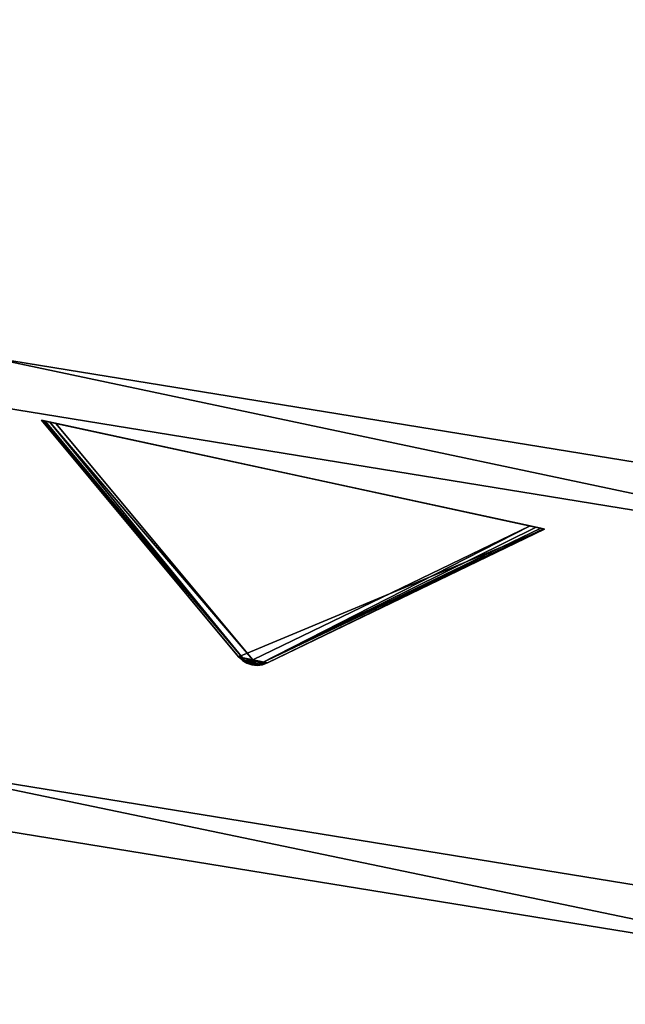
# Model space of a CAD drawing. Extents: x 5 to 565, y -280 to 280.
# Tile 12 of 256: x 224 to 250, y -280 to -239. Entities that reach past the tile are written whole.
import ezdxf

# ---------------------------------------------------------------- set-up
doc = ezdxf.new("R2010")
doc.units = 0
doc.header["$LTSCALE"] = 25.4
doc.layers.get('0').update_dxf_attribs({"color": 13, "linetype": 'CONTINUOUS'})

# ---------------------------------------------------------------- blocks, each defined once
blk = doc.blocks.new('GRUPUJ_3')
at = {"color": 254}
mesh = blk.add_polyface(dxfattribs=at)
corners = [(210.719, 15.033, 150), (218.951, 5.152, 10.75), (218.951, 5.152, 139.866), (210.719, 15.033, 0.616)]
mesh.append_faces([[corners[k] for k in face] for face in [(0, 1, 2), (1, 0, 3)]], dxfattribs={"vtx0": -1, "color": 254})
mesh = blk.add_polyface(dxfattribs=at)
corners = [(218.951, 5.152, 10.75), (210.719, 15.033, 0.616), (219.198, 5.009, 10.41)]
mesh.append_faces([[corners[k] for k in face] for face in [(0, 1, 2)]], dxfattribs={"color": 254})
mesh = blk.add_polyface(dxfattribs=at)
corners = [(211.068, 14.957, 0.041), (231.131, 10.618), (211.321, 14.902), (231.384, 10.563, 0.041), (210.877, 14.998, 0.162), (231.575, 10.522, 0.162), (210.759, 15.024, 0.357), (231.693, 10.497, 0.357), (210.719, 15.033, 0.616), (231.733, 10.488, 0.616), (210.719, 15.033, 150), (231.733, 10.488, 150)]
mesh.append_faces([[corners[k] for k in face] for face in [(0, 1, 2), (9, 10, 11)]], dxfattribs={"vtx0": -1, "color": 254})
mesh.append_faces([[corners[k] for k in face] for face in [(1, 0, 3), (3, 4, 5), (5, 6, 7), (7, 8, 9)]], dxfattribs={"vtx0": -1, "vtx1": -1, "color": 254})
mesh.append_faces([[corners[k] for k in face] for face in [(3, 0, 4), (5, 4, 6), (7, 6, 8), (9, 8, 10)]], dxfattribs={"vtx0": -1, "vtx2": -1, "color": 254})
mesh = blk.add_polyface(dxfattribs=at)
corners = [(219.727, 4.792, 139.625), (219.298, 4.884, 139.625), (219.508, 4.814, 139.594), (219.946, 4.818, 139.717), (219.11, 4.999, 139.717), (220.154, 4.891, 139.866), (218.951, 5.152, 139.866), (231.733, 10.488, 150), (210.719, 15.033, 150)]
mesh.append_faces([[corners[k] for k in face] for face in [(0, 1, 2), (6, 7, 8)]], dxfattribs={"vtx0": -1, "color": 254})
mesh.append_faces([[corners[k] for k in face] for face in [(1, 3, 4), (4, 5, 6)]], dxfattribs={"vtx0": -1, "vtx1": -1, "color": 254})
mesh.append_faces([[corners[k] for k in face] for face in [(1, 0, 3), (4, 3, 5), (6, 5, 7)]], dxfattribs={"vtx0": -1, "vtx2": -1, "color": 254})
mesh = blk.add_polyface(dxfattribs=at)
corners = [(210.719, 15.033, 0.616), (210.759, 15.024, 0.357), (219.198, 5.009, 10.41)]
mesh.append_faces([[corners[k] for k in face] for face in [(0, 1, 2)]], dxfattribs={"color": 254})
mesh = blk.add_polyface(dxfattribs=at)
corners = [(219.198, 5.009, 10.41), (210.759, 15.024, 0.357), (210.877, 14.998, 0.162)]
mesh.append_faces([[corners[k] for k in face] for face in [(0, 1, 2)]], dxfattribs={"color": 254})
mesh = blk.add_polyface(dxfattribs=at)
corners = [(219.198, 5.009, 10.41), (210.877, 14.998, 0.162), (211.068, 14.957, 0.041)]
mesh.append_faces([[corners[k] for k in face] for face in [(0, 1, 2)]], dxfattribs={"color": 254})
mesh = blk.add_polyface(dxfattribs=at)
corners = [(219.552, 5.021, 10.134), (211.068, 14.957, 0.041), (211.321, 14.902)]
mesh.append_faces([[corners[k] for k in face] for face in [(0, 1, 2)]], dxfattribs={"color": 254})
mesh = blk.add_polyface(dxfattribs=at)
corners = [(219.198, 5.009, 10.41), (211.068, 14.957, 0.041), (219.552, 5.021, 10.134)]
mesh.append_faces([[corners[k] for k in face] for face in [(0, 1, 2)]], dxfattribs={"color": 254})
mesh = blk.add_polyface(dxfattribs=at)
corners = [(219.552, 5.021, 10.134), (211.321, 14.902), (231.131, 10.618)]
mesh.append_faces([[corners[k] for k in face] for face in [(0, 1, 2)]], dxfattribs={"color": 254})
mesh = blk.add_polyface(dxfattribs=at)
corners = [(219.87, 4.863, 10.41), (219.552, 5.021, 10.134), (231.131, 10.618)]
mesh.append_faces([[corners[k] for k in face] for face in [(0, 1, 2)]], dxfattribs={"color": 254})
mesh = blk.add_polyface(dxfattribs=at)
corners = [(219.87, 4.863, 10.41), (231.131, 10.618), (231.384, 10.563, 0.041)]
mesh.append_faces([[corners[k] for k in face] for face in [(0, 1, 2)]], dxfattribs={"color": 254})
mesh = blk.add_polyface(dxfattribs=at)
corners = [(219.87, 4.863, 10.41), (231.384, 10.563, 0.041), (231.575, 10.522, 0.162)]
mesh.append_faces([[corners[k] for k in face] for face in [(0, 1, 2)]], dxfattribs={"color": 254})
mesh = blk.add_polyface(dxfattribs=at)
corners = [(219.87, 4.863, 10.41), (231.575, 10.522, 0.162), (231.693, 10.497, 0.357)]
mesh.append_faces([[corners[k] for k in face] for face in [(0, 1, 2)]], dxfattribs={"color": 254})
mesh = blk.add_polyface(dxfattribs=at)
corners = [(220.154, 4.891, 10.75), (219.87, 4.863, 10.41), (231.693, 10.497, 0.357)]
mesh.append_faces([[corners[k] for k in face] for face in [(0, 1, 2)]], dxfattribs={"color": 254})
mesh = blk.add_polyface(dxfattribs=at)
corners = [(220.154, 4.891, 10.75), (231.693, 10.497, 0.357), (231.733, 10.488, 0.616)]
mesh.append_faces([[corners[k] for k in face] for face in [(0, 1, 2)]], dxfattribs={"color": 254})
mesh = blk.add_polyface(dxfattribs=at)
corners = [(231.733, 10.488, 150), (220.154, 4.891, 10.75), (231.733, 10.488, 0.616), (220.154, 4.891, 139.866)]
mesh.append_faces([[corners[k] for k in face] for face in [(0, 1, 2), (1, 0, 3)]], dxfattribs={"vtx0": -1, "color": 254})
mesh = blk.add_polyface(dxfattribs=at)
corners = [(219.11, 4.999, 139.717), (218.951, 5.152, 10.75), (219.232, 4.918, 10.75)]
mesh.append_faces([[corners[k] for k in face] for face in [(0, 1, 2)]], dxfattribs={"color": 254})
mesh = blk.add_polyface(dxfattribs=at)
corners = [(218.951, 5.152, 10.75), (219.198, 5.009, 10.41), (219.331, 4.902, 10.507)]
mesh.append_faces([[corners[k] for k in face] for face in [(0, 1, 2)]], dxfattribs={"color": 254})
mesh = blk.add_polyface(dxfattribs=at)
corners = [(218.951, 5.152, 139.866), (218.951, 5.152, 10.75), (219.11, 4.999, 139.717)]
mesh.append_faces([[corners[k] for k in face] for face in [(0, 1, 2)]], dxfattribs={"color": 254})
mesh = blk.add_polyface(dxfattribs=at)
corners = [(218.951, 5.152, 10.75), (219.331, 4.902, 10.507), (219.232, 4.918, 10.75)]
mesh.append_faces([[corners[k] for k in face] for face in [(0, 1, 2)]], dxfattribs={"color": 254})
mesh = blk.add_polyface(dxfattribs=at)
corners = [(219.11, 4.999, 139.717), (219.232, 4.918, 10.75), (219.298, 4.884, 139.625)]
mesh.append_faces([[corners[k] for k in face] for face in [(0, 1, 2)]], dxfattribs={"color": 254})
mesh = blk.add_polyface(dxfattribs=at)
corners = [(219.331, 4.902, 10.507), (219.198, 5.009, 10.41), (219.552, 5.021, 10.134)]
mesh.append_faces([[corners[k] for k in face] for face in [(0, 1, 2)]], dxfattribs={"color": 254})
mesh = blk.add_polyface(dxfattribs=at)
corners = [(219.512, 4.836, 10.541), (219.331, 4.902, 10.507), (219.552, 5.021, 10.134)]
mesh.append_faces([[corners[k] for k in face] for face in [(0, 1, 2)]], dxfattribs={"color": 254})
mesh = blk.add_polyface(dxfattribs=at)
corners = [(219.512, 4.836, 10.541), (219.552, 5.021, 10.134), (219.705, 4.822, 10.507)]
mesh.append_faces([[corners[k] for k in face] for face in [(0, 1, 2)]], dxfattribs={"color": 254})
mesh = blk.add_polyface(dxfattribs=at)
corners = [(219.705, 4.822, 10.507), (219.552, 5.021, 10.134), (219.87, 4.863, 10.41)]
mesh.append_faces([[corners[k] for k in face] for face in [(0, 1, 2)]], dxfattribs={"color": 254})
mesh = blk.add_polyface(dxfattribs=at)
corners = [(219.298, 4.884, 139.625), (219.232, 4.918, 10.75), (219.298, 4.884, 10.75)]
mesh.append_faces([[corners[k] for k in face] for face in [(0, 1, 2)]], dxfattribs={"color": 254})
mesh = blk.add_polyface(dxfattribs=at)
corners = [(219.232, 4.918, 10.75), (219.331, 4.902, 10.507), (219.298, 4.884, 10.75)]
mesh.append_faces([[corners[k] for k in face] for face in [(0, 1, 2)]], dxfattribs={"color": 254})
mesh = blk.add_polyface(dxfattribs=at)
corners = [(219.298, 4.884, 10.75), (219.331, 4.902, 10.507), (219.727, 4.792, 10.75)]
mesh.append_faces([[corners[k] for k in face] for face in [(0, 1, 2)]], dxfattribs={"color": 254})
mesh = blk.add_polyface(dxfattribs=at)
corners = [(219.298, 4.884, 139.625), (219.298, 4.884, 10.75), (219.508, 4.814, 139.594)]
mesh.append_faces([[corners[k] for k in face] for face in [(0, 1, 2)]], dxfattribs={"color": 254})
mesh = blk.add_polyface(dxfattribs=at)
corners = [(219.727, 4.792, 139.625), (219.508, 4.814, 139.594), (219.298, 4.884, 10.75)]
mesh.append_faces([[corners[k] for k in face] for face in [(0, 1, 2)]], dxfattribs={"color": 254})
mesh = blk.add_polyface(dxfattribs=at)
corners = [(219.727, 4.792, 139.625), (219.298, 4.884, 10.75), (219.727, 4.792, 10.75)]
mesh.append_faces([[corners[k] for k in face] for face in [(0, 1, 2)]], dxfattribs={"color": 254})
mesh = blk.add_polyface(dxfattribs=at)
corners = [(219.727, 4.792, 10.75), (219.331, 4.902, 10.507), (219.512, 4.836, 10.541)]
mesh.append_faces([[corners[k] for k in face] for face in [(0, 1, 2)]], dxfattribs={"color": 254})
mesh = blk.add_polyface(dxfattribs=at)
corners = [(219.727, 4.792, 10.75), (219.512, 4.836, 10.541), (219.705, 4.822, 10.507)]
mesh.append_faces([[corners[k] for k in face] for face in [(0, 1, 2)]], dxfattribs={"color": 254})
mesh = blk.add_polyface(dxfattribs=at)
corners = [(219.802, 4.795, 10.75), (219.705, 4.822, 10.507), (219.87, 4.863, 10.41)]
mesh.append_faces([[corners[k] for k in face] for face in [(0, 1, 2)]], dxfattribs={"color": 254})
mesh = blk.add_polyface(dxfattribs=at)
corners = [(219.727, 4.792, 10.75), (219.705, 4.822, 10.507), (219.802, 4.795, 10.75)]
mesh.append_faces([[corners[k] for k in face] for face in [(0, 1, 2)]], dxfattribs={"color": 254})
mesh = blk.add_polyface(dxfattribs=at)
corners = [(220.154, 4.891, 139.866), (219.946, 4.818, 139.717), (219.727, 4.792, 10.75)]
mesh.append_faces([[corners[k] for k in face] for face in [(0, 1, 2)]], dxfattribs={"color": 254})
mesh = blk.add_polyface(dxfattribs=at)
corners = [(220.154, 4.891, 139.866), (219.727, 4.792, 10.75), (219.802, 4.795, 10.75)]
mesh.append_faces([[corners[k] for k in face] for face in [(0, 1, 2)]], dxfattribs={"color": 254})
mesh = blk.add_polyface(dxfattribs=at)
corners = [(219.946, 4.818, 139.717), (219.727, 4.792, 139.625), (219.727, 4.792, 10.75)]
mesh.append_faces([[corners[k] for k in face] for face in [(0, 1, 2)]], dxfattribs={"color": 254})
mesh = blk.add_polyface(dxfattribs=at)
corners = [(219.802, 4.795, 10.75), (219.87, 4.863, 10.41), (220.154, 4.891, 10.75)]
mesh.append_faces([[corners[k] for k in face] for face in [(0, 1, 2)]], dxfattribs={"color": 254})
mesh = blk.add_polyface(dxfattribs=at)
corners = [(220.154, 4.891, 139.866), (219.802, 4.795, 10.75), (220.154, 4.891, 10.75)]
mesh.append_faces([[corners[k] for k in face] for face in [(0, 1, 2)]], dxfattribs={"color": 254})
blk = doc.blocks.new('CRISTAL-M-7628-7627_STL')
at = {"color": 0}
blk.add_blockref('GRUPUJ_3', (14.455, -270.63, 250.002), dxfattribs=at)
at = {"color": 8}
mesh = blk.add_polyface(dxfattribs=at)
corners = [(5.38, -11.274, 430.002), (7.378, -11.194, 430.002), (7.194, 33.75, 430.002), (10.811, -56.007, 430.002), (12.771, -55.607, 430.002), (23.348, -99.289, 430.002), (25.218, -98.58, 430.002), (42.665, -140, 430.002), (44.397, -139, 430.002), (68.263, -177.085, 430.002), (69.812, -175.82, 430.002), (99.478, -209.583, 430.002), (100.804, -208.086, 430.002), (135.502, -236.653, 430.002), (136.571, -234.963, 430.002), (175.402, -257.594, 430.002), (176.186, -255.754, 430.002), (218.144, -271.864, 430.002), (218.623, -269.922, 430.002), (262.622, -279.092, 430.002), (262.783, -277.099, 430.002), (285.152, -280, 430.002), (285.152, -278, 430.002), (307.683, -279.092, 430.002), (307.522, -277.099, 430.002), (351.682, -269.922, 430.002), (352.161, -271.864, 430.002), (394.119, -255.754, 430.002), (394.903, -257.594, 430.002), (433.734, -234.963, 430.002), (434.803, -236.653, 430.002), (469.501, -208.086, 430.002), (470.827, -209.583, 430.002), (500.493, -175.82, 430.002), (502.042, -177.085, 430.002), (525.908, -139, 430.002), (527.64, -140, 430.002), (545.087, -98.58, 430.002), (546.957, -99.289, 430.002), (557.534, -55.607, 430.002), (559.494, -56.007, 430.002), (562.927, -11.194, 430.002), (564.925, -11.274, 430.002), (563.111, 33.75, 430.002), (9.179, 33.509, 430.002), (16.207, 77.901, 430.002), (18.128, 77.344, 430.002), (32.186, 120.034, 430.002), (33.993, 119.177, 430.002), (54.717, 159.058, 430.002), (56.363, 157.922, 430.002), (83.216, 193.963, 430.002), (84.658, 192.577, 430.002), (116.945, 223.844, 430.002), (118.146, 222.245, 430.002), (155.03, 247.928, 430.002), (155.959, 246.157, 430.002), (196.485, 265.59, 430.002), (197.119, 263.693, 430.002), (240.237, 276.374, 430.002), (240.558, 274.4, 430.002), (285.152, 280, 430.002), (285.152, 278, 430.002), (329.747, 274.4, 430.002), (330.068, 276.374, 430.002), (373.186, 263.693, 430.002), (373.819, 265.59, 430.002), (414.345, 246.157, 430.002), (415.275, 247.928, 430.002), (452.159, 222.245, 430.002), (453.36, 223.844, 430.002), (485.647, 192.577, 430.002), (487.089, 193.963, 430.002), (513.942, 157.922, 430.002), (515.588, 159.058, 430.002), (536.312, 119.177, 430.002), (538.119, 120.034, 430.002), (552.177, 77.344, 430.002), (554.098, 77.901, 430.002), (561.126, 33.509, 430.002)]
mesh.append_faces([[corners[k] for k in face] for face in [(0, 1, 2), (1, 3, 4), (4, 5, 6), (6, 7, 8), (8, 9, 10), (10, 11, 12), (12, 13, 14), (14, 15, 16), (16, 17, 18), (18, 19, 20), (20, 21, 22), (22, 23, 24), (24, 23, 25), (25, 26, 27), (27, 28, 29), (29, 30, 31), (31, 32, 33), (33, 34, 35), (35, 36, 37), (37, 38, 39), (39, 40, 41), (2, 44, 45), (44, 2, 1), (45, 46, 47), (47, 48, 49), (49, 50, 51), (51, 52, 53), (53, 54, 55), (55, 56, 57), (57, 58, 59), (59, 60, 61), (61, 63, 64), (64, 65, 66), (66, 67, 68), (68, 69, 70), (70, 71, 72), (72, 73, 74), (74, 75, 76), (76, 77, 78), (78, 79, 43)]], dxfattribs={"vtx0": -1, "vtx1": -1, "color": 8})
mesh.append_faces([[corners[k] for k in face] for face in [(1, 0, 3), (4, 3, 5), (6, 5, 7), (8, 7, 9), (10, 9, 11), (12, 11, 13), (14, 13, 15), (16, 15, 17), (18, 17, 19), (20, 19, 21), (22, 21, 23), (25, 23, 26), (27, 26, 28), (29, 28, 30), (31, 30, 32), (33, 32, 34), (35, 34, 36), (37, 36, 38), (39, 38, 40), (41, 40, 42), (41, 42, 43), (45, 44, 46), (47, 46, 48), (49, 48, 50), (51, 50, 52), (53, 52, 54), (55, 54, 56), (57, 56, 58), (59, 58, 60), (61, 60, 62), (61, 62, 63), (64, 63, 65), (66, 65, 67), (68, 67, 69), (70, 69, 71), (72, 71, 73), (74, 73, 75), (76, 75, 77), (78, 77, 79), (43, 79, 41)]], dxfattribs={"vtx0": -1, "vtx2": -1, "color": 8})
mesh = blk.add_polyface(dxfattribs=at)
corners = [(7.194, 33.75, 410.002), (9.179, 33.509, 410.002), (7.378, -11.194, 410.002), (16.207, 77.901, 410.002), (18.128, 77.344, 410.002), (32.186, 120.034, 410.002), (33.993, 119.177, 410.002), (54.717, 159.058, 410.002), (56.363, 157.922, 410.002), (83.216, 193.963, 410.002), (84.658, 192.577, 410.002), (116.945, 223.844, 410.002), (118.146, 222.245, 410.002), (155.03, 247.928, 410.002), (155.959, 246.157, 410.002), (196.485, 265.59, 410.002), (197.119, 263.693, 410.002), (240.237, 276.374, 410.002), (240.558, 274.4, 410.002), (285.152, 280, 410.002), (285.152, 278, 410.002), (330.068, 276.374, 410.002), (329.747, 274.4, 410.002), (373.186, 263.693, 410.002), (373.819, 265.59, 410.002), (414.345, 246.157, 410.002), (415.275, 247.928, 410.002), (452.159, 222.245, 410.002), (453.36, 223.844, 410.002), (485.647, 192.577, 410.002), (487.089, 193.963, 410.002), (513.942, 157.922, 410.002), (515.588, 159.058, 410.002), (536.312, 119.177, 410.002), (538.119, 120.034, 410.002), (552.177, 77.344, 410.002), (554.098, 77.901, 410.002), (561.126, 33.509, 410.002), (563.111, 33.75, 410.002), (562.927, -11.194, 410.002), (5.38, -11.274, 410.002), (10.811, -56.007, 410.002), (12.771, -55.607, 410.002), (23.348, -99.289, 410.002), (25.218, -98.58, 410.002), (42.665, -140, 410.002), (44.397, -139, 410.002), (68.263, -177.085, 410.002), (69.812, -175.82, 410.002), (99.478, -209.583, 410.002), (100.804, -208.086, 410.002), (135.502, -236.653, 410.002), (136.571, -234.963, 410.002), (175.402, -257.594, 410.002), (176.186, -255.754, 410.002), (218.144, -271.864, 410.002), (218.623, -269.922, 410.002), (262.622, -279.092, 410.002), (262.783, -277.099, 410.002), (285.152, -280, 410.002), (285.152, -278, 410.002), (307.522, -277.099, 410.002), (307.683, -279.092, 410.002), (351.682, -269.922, 410.002), (352.161, -271.864, 410.002), (394.119, -255.754, 410.002), (394.903, -257.594, 410.002), (433.734, -234.963, 410.002), (434.803, -236.653, 410.002), (469.501, -208.086, 410.002), (470.827, -209.583, 410.002), (500.493, -175.82, 410.002), (502.042, -177.085, 410.002), (525.908, -139, 410.002), (527.64, -140, 410.002), (545.087, -98.58, 410.002), (546.957, -99.289, 410.002), (557.534, -55.607, 410.002), (559.494, -56.007, 410.002), (564.925, -11.274, 410.002)]
mesh.append_faces([[corners[k] for k in face] for face in [(1, 3, 4), (4, 5, 6), (6, 7, 8), (8, 9, 10), (10, 11, 12), (12, 13, 14), (14, 15, 16), (16, 17, 18), (18, 19, 20), (20, 21, 22), (22, 21, 23), (23, 24, 25), (25, 26, 27), (27, 28, 29), (29, 30, 31), (31, 32, 33), (33, 34, 35), (35, 36, 37), (37, 38, 39), (40, 2, 41), (41, 42, 43), (43, 44, 45), (45, 46, 47), (47, 48, 49), (49, 50, 51), (51, 52, 53), (53, 54, 55), (55, 56, 57), (57, 58, 59), (59, 61, 62), (62, 63, 64), (64, 65, 66), (66, 67, 68), (68, 69, 70), (70, 71, 72), (72, 73, 74), (74, 75, 76), (76, 77, 78), (78, 39, 79), (79, 39, 38)]], dxfattribs={"vtx0": -1, "vtx1": -1, "color": 8})
mesh.append_faces([[corners[k] for k in face] for face in [(0, 1, 2), (1, 0, 3), (4, 3, 5), (6, 5, 7), (8, 7, 9), (10, 9, 11), (12, 11, 13), (14, 13, 15), (16, 15, 17), (18, 17, 19), (20, 19, 21), (23, 21, 24), (25, 24, 26), (27, 26, 28), (29, 28, 30), (31, 30, 32), (33, 32, 34), (35, 34, 36), (37, 36, 38), (2, 40, 0), (41, 2, 42), (43, 42, 44), (45, 44, 46), (47, 46, 48), (49, 48, 50), (51, 50, 52), (53, 52, 54), (55, 54, 56), (57, 56, 58), (59, 58, 60), (59, 60, 61), (62, 61, 63), (64, 63, 65), (66, 65, 67), (68, 67, 69), (70, 69, 71), (72, 71, 73), (74, 73, 75), (76, 75, 77), (78, 77, 39)]], dxfattribs={"vtx0": -1, "vtx2": -1, "color": 8})
mesh = blk.add_polyface(dxfattribs=at)
corners = [(22.865, -10.57, 417.002), (24.864, -10.489, 417.002), (24.566, 31.641, 417.002), (27.957, -52.507, 417.002), (29.917, -52.107, 417.002), (39.711, -93.084, 417.002), (41.581, -92.375, 417.002), (57.821, -131.25, 417.002), (59.553, -130.25, 417.002), (81.819, -166.017, 417.002), (83.368, -164.752, 417.002), (111.083, -196.484, 417.002), (112.409, -194.987, 417.002), (144.855, -221.862, 417.002), (145.924, -220.172, 417.002), (182.261, -241.495, 417.002), (183.045, -239.655, 417.002), (222.332, -254.872, 417.002), (222.811, -252.93, 417.002), (264.03, -261.649, 417.002), (264.191, -259.655, 417.002), (285.152, -262.5, 417.002), (285.152, -260.5, 417.002), (306.275, -261.649, 417.002), (306.114, -259.655, 417.002), (347.494, -252.93, 417.002), (347.973, -254.872, 417.002), (387.26, -239.655, 417.002), (388.044, -241.495, 417.002), (424.381, -220.172, 417.002), (425.45, -221.862, 417.002), (457.896, -194.987, 417.002), (459.222, -196.484, 417.002), (486.937, -164.752, 417.002), (488.486, -166.017, 417.002), (510.752, -130.25, 417.002), (512.484, -131.25, 417.002), (528.724, -92.375, 417.002), (530.594, -93.084, 417.002), (540.388, -52.107, 417.002), (542.348, -52.507, 417.002), (545.441, -10.489, 417.002), (547.44, -10.57, 417.002), (545.739, 31.641, 417.002), (26.552, 31.4, 417.002), (33.016, 73.032, 417.002), (34.937, 72.476, 417.002), (47.997, 112.532, 417.002), (49.804, 111.674, 417.002), (69.119, 149.117, 417.002), (70.765, 147.981, 417.002), (95.837, 181.84, 417.002), (97.279, 180.455, 417.002), (127.458, 209.854, 417.002), (128.659, 208.255, 417.002), (163.163, 232.432, 417.002), (164.092, 230.661, 417.002), (202.027, 248.991, 417.002), (202.66, 247.094, 417.002), (243.044, 259.101, 417.002), (243.365, 257.127, 417.002), (285.152, 262.5, 417.002), (285.152, 260.5, 417.002), (326.94, 257.127, 417.002), (327.26, 259.101, 417.002), (367.644, 247.094, 417.002), (368.278, 248.991, 417.002), (406.213, 230.661, 417.002), (407.142, 232.432, 417.002), (441.646, 208.255, 417.002), (442.847, 209.854, 417.002), (473.026, 180.455, 417.002), (474.468, 181.84, 417.002), (499.54, 147.981, 417.002), (501.186, 149.117, 417.002), (520.501, 111.674, 417.002), (522.308, 112.532, 417.002), (535.367, 72.476, 417.002), (537.288, 73.032, 417.002), (543.753, 31.4, 417.002)]
mesh.append_faces([[corners[k] for k in face] for face in [(0, 1, 2), (1, 3, 4), (4, 5, 6), (6, 7, 8), (8, 9, 10), (10, 11, 12), (12, 13, 14), (14, 15, 16), (16, 17, 18), (18, 19, 20), (20, 21, 22), (22, 23, 24), (24, 23, 25), (25, 26, 27), (27, 28, 29), (29, 30, 31), (31, 32, 33), (33, 34, 35), (35, 36, 37), (37, 38, 39), (39, 40, 41), (2, 44, 45), (44, 2, 1), (45, 46, 47), (47, 48, 49), (49, 50, 51), (51, 52, 53), (53, 54, 55), (55, 56, 57), (57, 58, 59), (59, 60, 61), (61, 63, 64), (64, 65, 66), (66, 67, 68), (68, 69, 70), (70, 71, 72), (72, 73, 74), (74, 75, 76), (76, 77, 78), (78, 79, 43)]], dxfattribs={"vtx0": -1, "vtx1": -1, "color": 8})
mesh.append_faces([[corners[k] for k in face] for face in [(1, 0, 3), (4, 3, 5), (6, 5, 7), (8, 7, 9), (10, 9, 11), (12, 11, 13), (14, 13, 15), (16, 15, 17), (18, 17, 19), (20, 19, 21), (22, 21, 23), (25, 23, 26), (27, 26, 28), (29, 28, 30), (31, 30, 32), (33, 32, 34), (35, 34, 36), (37, 36, 38), (39, 38, 40), (41, 40, 42), (41, 42, 43), (45, 44, 46), (47, 46, 48), (49, 48, 50), (51, 50, 52), (53, 52, 54), (55, 54, 56), (57, 56, 58), (59, 58, 60), (61, 60, 62), (61, 62, 63), (64, 63, 65), (66, 65, 67), (68, 67, 69), (70, 69, 71), (72, 71, 73), (74, 73, 75), (76, 75, 77), (78, 77, 79), (43, 79, 41)]], dxfattribs={"vtx0": -1, "vtx2": -1, "color": 8})
mesh = blk.add_polyface(dxfattribs=at)
corners = [(24.566, 31.641, 410.002), (26.552, 31.4, 410.002), (24.864, -10.489, 410.002), (33.016, 73.032, 410.002), (34.937, 72.476, 410.002), (47.997, 112.532, 410.002), (49.804, 111.674, 410.002), (69.119, 149.117, 410.002), (70.765, 147.981, 410.002), (95.837, 181.84, 410.002), (97.279, 180.455, 410.002), (127.458, 209.854, 410.002), (128.659, 208.255, 410.002), (163.163, 232.432, 410.002), (164.092, 230.661, 410.002), (202.027, 248.991, 410.002), (202.66, 247.094, 410.002), (243.044, 259.101, 410.002), (243.365, 257.127, 410.002), (285.152, 262.5, 410.002), (285.152, 260.5, 410.002), (327.26, 259.101, 410.002), (326.94, 257.127, 410.002), (367.644, 247.094, 410.002), (368.278, 248.991, 410.002), (406.213, 230.661, 410.002), (407.142, 232.432, 410.002), (441.646, 208.255, 410.002), (442.847, 209.854, 410.002), (473.026, 180.455, 410.002), (474.468, 181.84, 410.002), (499.54, 147.981, 410.002), (501.186, 149.117, 410.002), (520.501, 111.674, 410.002), (522.308, 112.532, 410.002), (535.367, 72.476, 410.002), (537.288, 73.032, 410.002), (543.753, 31.4, 410.002), (545.739, 31.641, 410.002), (545.441, -10.489, 410.002), (22.865, -10.57, 410.002), (27.957, -52.507, 410.002), (29.917, -52.107, 410.002), (39.711, -93.084, 410.002), (41.581, -92.375, 410.002), (57.821, -131.25, 410.002), (59.553, -130.25, 410.002), (81.819, -166.017, 410.002), (83.368, -164.752, 410.002), (111.083, -196.484, 410.002), (112.409, -194.987, 410.002), (144.855, -221.862, 410.002), (145.924, -220.172, 410.002), (182.261, -241.495, 410.002), (183.045, -239.655, 410.002), (222.332, -254.872, 410.002), (222.811, -252.93, 410.002), (264.03, -261.649, 410.002), (264.191, -259.655, 410.002), (285.152, -262.5, 410.002), (285.152, -260.5, 410.002), (306.114, -259.655, 410.002), (306.275, -261.649, 410.002), (347.494, -252.93, 410.002), (347.973, -254.872, 410.002), (387.26, -239.655, 410.002), (388.044, -241.495, 410.002), (424.381, -220.172, 410.002), (425.45, -221.862, 410.002), (457.896, -194.987, 410.002), (459.222, -196.484, 410.002), (486.937, -164.752, 410.002), (488.486, -166.017, 410.002), (510.752, -130.25, 410.002), (512.484, -131.25, 410.002), (528.724, -92.375, 410.002), (530.594, -93.084, 410.002), (540.388, -52.107, 410.002), (542.348, -52.507, 410.002), (547.44, -10.57, 410.002)]
mesh.append_faces([[corners[k] for k in face] for face in [(1, 3, 4), (4, 5, 6), (6, 7, 8), (8, 9, 10), (10, 11, 12), (12, 13, 14), (14, 15, 16), (16, 17, 18), (18, 19, 20), (20, 21, 22), (22, 21, 23), (23, 24, 25), (25, 26, 27), (27, 28, 29), (29, 30, 31), (31, 32, 33), (33, 34, 35), (35, 36, 37), (37, 38, 39), (40, 2, 41), (41, 42, 43), (43, 44, 45), (45, 46, 47), (47, 48, 49), (49, 50, 51), (51, 52, 53), (53, 54, 55), (55, 56, 57), (57, 58, 59), (59, 61, 62), (62, 63, 64), (64, 65, 66), (66, 67, 68), (68, 69, 70), (70, 71, 72), (72, 73, 74), (74, 75, 76), (76, 77, 78), (78, 39, 79), (79, 39, 38)]], dxfattribs={"vtx0": -1, "vtx1": -1, "color": 8})
mesh.append_faces([[corners[k] for k in face] for face in [(0, 1, 2), (1, 0, 3), (4, 3, 5), (6, 5, 7), (8, 7, 9), (10, 9, 11), (12, 11, 13), (14, 13, 15), (16, 15, 17), (18, 17, 19), (20, 19, 21), (23, 21, 24), (25, 24, 26), (27, 26, 28), (29, 28, 30), (31, 30, 32), (33, 32, 34), (35, 34, 36), (37, 36, 38), (2, 40, 0), (41, 2, 42), (43, 42, 44), (45, 44, 46), (47, 46, 48), (49, 48, 50), (51, 50, 52), (53, 52, 54), (55, 54, 56), (57, 56, 58), (59, 58, 60), (59, 60, 61), (62, 61, 63), (64, 63, 65), (66, 65, 67), (68, 67, 69), (70, 69, 71), (72, 71, 73), (74, 73, 75), (76, 75, 77), (78, 77, 39)]], dxfattribs={"vtx0": -1, "vtx2": -1, "color": 8})
mesh = blk.add_polyface(dxfattribs=at)
corners = [(232.022, -81.972, 420.002), (150.683, -242.856, 420.002), (142.022, -237.856, 420.002), (240.683, -86.972, 420.002)]
mesh.append_faces([[corners[k] for k in face] for face in [(0, 1, 2), (1, 0, 3)]], dxfattribs={"vtx0": -1, "color": 8})
mesh = blk.add_polyface(dxfattribs=at)
corners = [(150.683, -242.856, 430.002), (232.022, -81.972, 430.002), (142.022, -237.856, 430.002), (240.683, -86.972, 430.002)]
mesh.append_faces([[corners[k] for k in face] for face in [(0, 1, 2), (1, 0, 3)]], dxfattribs={"vtx0": -1, "color": 8})
mesh = blk.add_polyface(dxfattribs=at)
corners = [(149.817, -242.356, 420.969), (232.86, -82.455, 420.969), (142.86, -238.34, 420.969), (239.817, -86.472, 420.969)]
mesh.append_faces([[corners[k] for k in face] for face in [(0, 1, 2), (1, 0, 3)]], dxfattribs={"vtx0": -1, "color": 8})
mesh = blk.add_polyface(dxfattribs=at)
corners = [(232.86, -82.455, 429.002), (149.817, -242.356, 429.002), (142.86, -238.34, 429.002), (239.817, -86.472, 429.002)]
mesh.append_faces([[corners[k] for k in face] for face in [(0, 1, 2), (1, 0, 3)]], dxfattribs={"vtx0": -1, "color": 8})
mesh = blk.add_polyface(dxfattribs=at)
corners = [(239.817, -86.472, 429.002), (149.817, -242.356, 420.969), (149.817, -242.356, 429.002), (239.817, -86.472, 420.969)]
mesh.append_faces([[corners[k] for k in face] for face in [(0, 1, 2), (1, 0, 3)]], dxfattribs={"vtx0": -1, "color": 8})
mesh = blk.add_polyface(dxfattribs=at)
corners = [(240.683, -86.972, 420.002), (150.683, -242.856, 430.002), (150.683, -242.856, 420.002), (240.683, -86.972, 430.002)]
mesh.append_faces([[corners[k] for k in face] for face in [(0, 1, 2), (1, 0, 3)]], dxfattribs={"vtx0": -1, "color": 8})
mesh = blk.add_polyface(dxfattribs=at)
corners = [(222.811, -252.93, 417.002), (264.191, -259.655, 410.002), (222.811, -252.93, 410.002), (264.191, -259.655, 417.002)]
mesh.append_faces([[corners[k] for k in face] for face in [(0, 1, 2), (1, 0, 3)]], dxfattribs={"vtx0": -1, "color": 8})
mesh = blk.add_polyface(dxfattribs=at)
corners = [(264.03, -261.649, 417.002), (222.332, -254.872, 410.002), (264.03, -261.649, 410.002), (222.332, -254.872, 417.002)]
mesh.append_faces([[corners[k] for k in face] for face in [(0, 1, 2), (1, 0, 3)]], dxfattribs={"vtx0": -1, "color": 8})
mesh = blk.add_polyface(dxfattribs=at)
corners = [(218.623, -269.922, 430.002), (262.783, -277.099, 410.002), (218.623, -269.922, 410.002), (262.783, -277.099, 430.002)]
mesh.append_faces([[corners[k] for k in face] for face in [(0, 1, 2), (1, 0, 3)]], dxfattribs={"vtx0": -1, "color": 8})
mesh = blk.add_polyface(dxfattribs=at)
corners = [(262.622, -279.092, 430.002), (218.144, -271.864, 410.002), (262.622, -279.092, 410.002), (218.144, -271.864, 430.002)]
mesh.append_faces([[corners[k] for k in face] for face in [(0, 1, 2), (1, 0, 3)]], dxfattribs={"vtx0": -1, "color": 8})
blk = doc.blocks.new('GRUPUJ_6')
at = {"color": 0}
blk.add_blockref('CRISTAL-M-7628-7627_STL', (-5.38, 280, -0.002), dxfattribs=at)

msp = doc.modelspace()

# ---------------------------------------------------------------- block references
at = {"color": 0}
msp.add_blockref('GRUPUJ_6', (5.38, -280, 0.002), dxfattribs=at)

doc.saveas('drawing.dxf')
